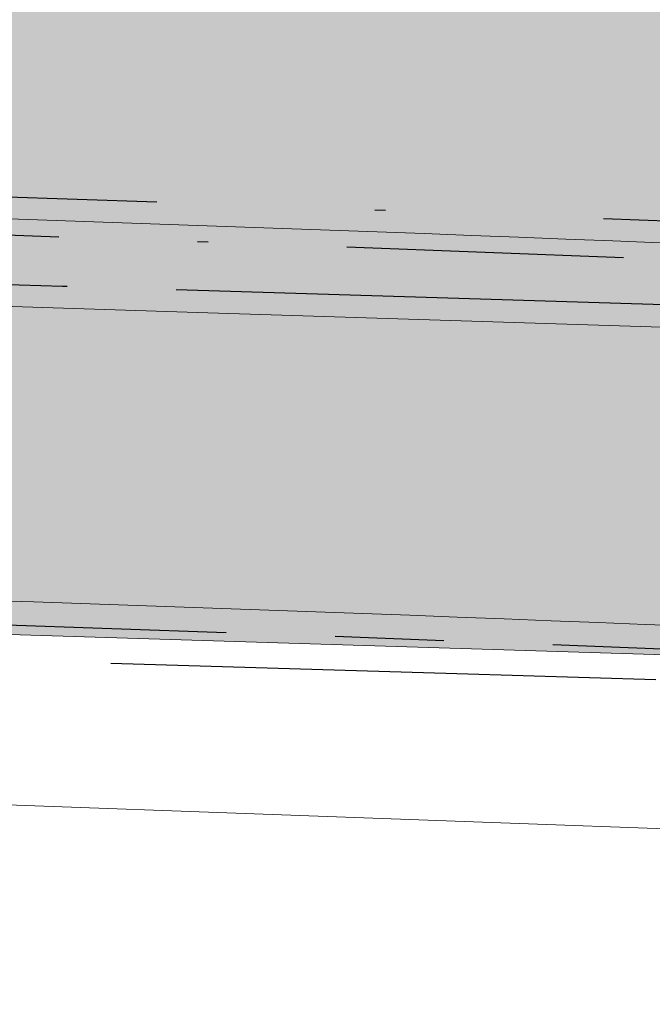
# Model space of a CAD drawing. Header units: millimetres. Extents: x 812 to 183790, y 13 to 580968.
# Tile 68 of 256: x 182509.42 to 182515.22, y 580819.33 to 580828.36. Entities that reach past the tile are written whole.
import ezdxf

# ---------------------------------------------------------------- set-up
doc = ezdxf.new("R2010")
doc.units = ezdxf.units.MM
doc.header["$LTSCALE"] = 5
for name, pattern in [('DASHDOT', [25.4, 12.7, -6.35, 0, -6.35]), ('ORG-VW-030-270-STREEP-010', [3, 0.3, -2.7]), ('VH-GELEIDEBAND_50X200', [8, 4, -2, 0, -2]), ('VH-OPSLUITBAND_80X200', [14, 8, -2, 2, -2]), ('VH-RWSBAND', [24, 10, -2, 2, -2, 2, -2, 2, -2]), ('VH-TROTTOIRBAND_180-200', [20, 10, -2, 2, -2, 2, -2])]:
    doc.linetypes.add(name, pattern=pattern)
for name, color, linetype, lineweight in [('kant verharding', 252, 'Continuous', 9), ('N-BH-VH-KANTOPSLUITING_GELEIDEBAND_50X200-G', 20, 'VH-GELEIDEBAND_50X200', 30), ('N-BH-VH-KANTOPSLUITING_OPSLUITBAND_80X200-G', 150, 'VH-OPSLUITBAND_80X200', 30), ('N-BH-VH-KANTOPSLUITING_TROTTOIRBAND_RWS-G', 10, 'VH-RWSBAND', 30), ('N-WE-VH-KANTVERHARDING-G', 7, 'Continuous', 0), ('N-WEG-ASF-GOOTTEGEL', 7, 'DASHDOT', 25), ('V-VERHARDING FIETS', 7, 'Continuous', 9), ('V-WE-VH-KANTOPSLUITING_TROTTOIRBAND_180 200-G', 6, 'VH-TROTTOIRBAND_180-200', 25)]:
    doc.layers.add(name, color=color, linetype=linetype, lineweight=lineweight)
doc.layers.add('N-BH-VW-MARKERING_LANGS_STREEP_30270_010-G', color=7, linetype='ORG-VW-030-270-STREEP-010', lineweight=0, true_color=0xffffff)
for name, color, linetype, lineweight, transparency in [('N-PV-GR-GRAS_02-G', 85, 'Continuous', 15, 0.3), ('N-WE-VH-VERHARDING_ASFALT_ROOD-A', 12, 'Continuous', 9, 0.7), ('N-WE-VH-VERHARDING_TEGEL-A', 253, 'Continuous', 5, 0.75), ('V-WE-VH-VERHARDING_TEGEL-A', 253, 'Continuous', 18, 0.5)]:
    doc.layers.add(name, color=color, linetype=linetype, lineweight=lineweight, transparency=transparency)
doc.layers.add('V-WEG-ALG-ARCERING betontegels 60mm dik rood', color=7, linetype='Continuous', transparency=0.6)

msp = doc.modelspace()

# ---------------------------------------------------------------- hatches: boundary and pattern name
at = {"layer": 'N-PV-GR-GRAS_02-G'}
h = msp.add_hatch(dxfattribs=at)
h.set_pattern_fill('AGR-GRAS_02', color=256, scale=0.1, angle=90.00000000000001, style=0, pattern_type=2)
h.set_pattern_definition([(90, (0, 0), (-1, 0.9999999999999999), [0.25, -0.75]), (90, (-0.6000000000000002, 0.5499999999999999), (-1, 0.9999999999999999), [0.25, -0.75]), (180, (-0.35, 0.09999999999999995), (-0.9999999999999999, -1), [0.25, -0.75]), (180, (-0.7000000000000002, 0.4999999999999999), (-0.9999999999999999, -1), [0.25, -0.75]), (135, (-0.7000000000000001, 0.1999999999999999), (-1.000000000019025, -1.608122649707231e-16), [0.25, -1.164213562]), (225, (-8.844674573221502e-17, 0.55), (1.608122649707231e-16, -1.000000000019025), [0.25, -1.164213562]), (116.5650512, (-0.3000000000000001, 0.2499999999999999), (-4.000646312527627e-10, 1.000000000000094), [0.25, -1.986067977]), (116.5650512, (-0.8000000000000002, 0.7), (-4.000646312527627e-10, 1.000000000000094), [0.25, -1.986067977]), (153.43494882, (-1.125685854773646e-16, 0.7000000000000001), (-1.000000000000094, 5.099846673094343e-11), [0.25, -1.986067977]), (153.43494882, (-0.4500000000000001, 0.2499999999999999), (-1.000000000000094, 5.099846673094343e-11), [0.25, -1.986067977]), (153.43494882, (-0.2000000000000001, 0.6000000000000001), (-1.000000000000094, 5.099846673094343e-11), [0.25, -1.986067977]), (206.5650512, (-0.55, -8.844674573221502e-17), (-1.000000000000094, -4.000650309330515e-10), [0.25, -1.986067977]), (243.43494882, (-0.15, 0.2), (-5.09988220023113e-11, -1.000000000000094), [0.25, -1.986067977])])
edge = h.paths.add_edge_path()
edge.add_line((182455.8422390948, 580832.357112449), (182455.6124364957, 580831.9360913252))
edge.add_arc((182464.1276147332, 580847.703720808), 17.91999999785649, 241.62910164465, 269.0976136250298)
edge.add_line((182463.8453933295, 580829.7859432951), (182491.5234362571, 580829.3499887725))
edge.add_arc((182475.6818700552, 579823.5947403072), 1005.880000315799, 87.86447263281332, 89.0976136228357, ccw=False)
edge.add_arc((182475.6818700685, 579823.5947408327), 1005.87999979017, 85.9329129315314, 87.86447263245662, ccw=False)
edge.add_line((182547.0233695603, 580826.9416222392), (182574.9237051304, 580824.9578100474))
edge.add_line((182574.9237051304, 580824.9578100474), (182573.7002319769, 580825.0744470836))
edge.add_line((182573.7002319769, 580825.0744470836), (182570.5026350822, 580825.379282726))
edge.add_line((182570.5026350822, 580825.379282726), (182567.3050381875, 580825.6841183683))
edge.add_line((182567.3050381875, 580825.6841183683), (182564.1074412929, 580825.9889540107))
edge.add_line((182564.1074412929, 580825.9889540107), (182560.9039097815, 580826.293177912))
edge.add_line((182560.9039097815, 580826.293177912), (182557.4745113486, 580826.5741194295))
edge.add_line((182557.4745113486, 580826.5741194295), (182554.0451129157, 580826.8550609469))
edge.add_line((182554.0451129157, 580826.8550609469), (182550.6157144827, 580827.1360024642))
edge.add_line((182550.6157144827, 580827.1360024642), (182547.1863160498, 580827.4169439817))
edge.add_line((182547.1863160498, 580827.4169439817), (182543.7569176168, 580827.6978854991))
edge.add_line((182543.7569176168, 580827.6978854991), (182540.4340331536, 580827.9373642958))
edge.add_line((182540.4340331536, 580827.9373642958), (182537.3086117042, 580828.099976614))
edge.add_line((182537.3086117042, 580828.099976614), (182534.1831902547, 580828.2625889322))
edge.add_line((182534.1831902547, 580828.2625889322), (182531.0577688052, 580828.4252012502))
edge.add_line((182531.0577688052, 580828.4252012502), (182527.9323473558, 580828.5878135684))
edge.add_line((182527.9323473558, 580828.5878135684), (182524.8069259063, 580828.7504258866))
edge.add_line((182524.8069259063, 580828.7504258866), (182522.5364941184, 580828.8346088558))
edge.add_line((182522.5364941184, 580828.8346088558), (182520.6773474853, 580828.8810640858))
edge.add_line((182520.6773474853, 580828.8810640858), (182518.8182008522, 580828.9275193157))
edge.add_line((182518.8182008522, 580828.9275193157), (182516.9590542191, 580828.9739745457))
edge.add_line((182516.9590542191, 580828.9739745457), (182515.099907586, 580829.0204297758))
edge.add_line((182515.099907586, 580829.0204297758), (182513.2407609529, 580829.0668850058))
edge.add_line((182513.2407609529, 580829.0668850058), (182509.7778118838, 580829.2558328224))
edge.add_line((182509.7778118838, 580829.2558328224), (182508.3219401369, 580829.2954682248))
edge.add_line((182508.3219401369, 580829.2954682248), (182506.86606839, 580829.3351036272))
edge.add_line((182506.86606839, 580829.3351036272), (182505.4101966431, 580829.3747390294))
edge.add_line((182505.4101966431, 580829.3747390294), (182503.9543248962, 580829.4143744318))
edge.add_line((182503.9543248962, 580829.4143744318), (182501.0309565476, 580829.4972953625))
edge.add_line((182501.0309565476, 580829.4972953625), (182495.9139554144, 580829.6449200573))
edge.add_line((182495.9139554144, 580829.6449200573), (182490.7969542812, 580829.7925447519))
edge.add_line((182490.7969542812, 580829.7925447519), (182485.6799531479, 580829.9401694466))
edge.add_line((182485.6799531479, 580829.9401694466), (182480.5629520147, 580830.0877941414))
edge.add_line((182480.5629520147, 580830.0877941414), (182476.5693457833, 580830.1611014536))
edge.add_line((182476.5693457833, 580830.1611014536), (182472.8554942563, 580830.2159017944))
edge.add_line((182472.8554942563, 580830.2159017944), (182469.1416427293, 580830.2707021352))
edge.add_line((182469.1416427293, 580830.2707021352), (182465.4277912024, 580830.3255024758))
edge.add_line((182465.4277912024, 580830.3255024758), (182462.3622964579, 580830.3833315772))
edge.add_line((182462.3622964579, 580830.3833315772), (182461.8835026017, 580830.4532442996))
edge.add_line((182461.8835026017, 580830.4532442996), (182461.4047087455, 580830.5231570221))
edge.add_line((182461.4047087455, 580830.5231570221), (182460.9259148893, 580830.5930697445))
edge.add_line((182460.9259148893, 580830.5930697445), (182460.4471210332, 580830.662982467))
edge.add_line((182460.4471210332, 580830.662982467), (182459.8421252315, 580830.8098225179))
edge.add_line((182459.8421252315, 580830.8098225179), (182459.1530676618, 580831.0079030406))
edge.add_line((182459.1530676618, 580831.0079030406), (182458.4640100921, 580831.2059835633))
edge.add_line((182458.4640100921, 580831.2059835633), (182457.7749525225, 580831.404064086))
edge.add_line((182457.7749525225, 580831.404064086), (182457.0858949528, 580831.6021446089))
edge.add_line((182457.0858949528, 580831.6021446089), (182456.141, 580832.192))
edge.add_line((182456.141, 580832.192), (182455.8422390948, 580832.357112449))
at = {"layer": 'N-WE-VH-VERHARDING_ASFALT_ROOD-A'}
h = msp.add_hatch(color=256, dxfattribs=at)
h.dxf.hatch_style = 1
edge = h.paths.add_edge_path()
edge.add_line((182747.1993971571, 580783.8561674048), (182749.1831745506, 580787.0555788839))
edge.add_arc((182777.2506933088, 580879.540371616), 96.6499999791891, 251.6121813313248, 253.1178727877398, ccw=False)
edge.add_line((182746.7627122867, 580787.8250211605), (182742.2027506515, 580789.3408418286))
edge.add_arc((182743.8273042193, 580794.2278987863), 5.150000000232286, 156.6954549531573, 251.61218132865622, ccw=False)
edge.add_line((182739.0974669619, 580796.2653333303), (182739.2805366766, 580796.6903236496))
edge.add_line((182739.2805366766, 580796.6903236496), (182736.2645268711, 580798.1640339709))
edge.add_line((182736.2645268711, 580798.1640339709), (182735.4984519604, 580796.461090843))
edge.add_arc((182730.9385944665, 580798.5123586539), 4.999999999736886, 251.6121813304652, 335.77923582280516, ccw=False)
edge.add_line((182729.3613579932, 580793.7676431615), (182729.3140408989, 580793.6253016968))
edge.add_line((182729.3140408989, 580793.6253016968), (182726.3284175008, 580794.617781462))
edge.add_arc((182693.7269395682, 580696.5445121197), 103.3500001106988, 71.61218133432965, 74.59884301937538)
edge.add_line((182721.1741763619, 580796.183218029), (182695.6448481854, 580803.2157212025))
edge.add_arc((182561.9673772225, 580317.9409986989), 503.3500000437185, 74.59884302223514, 80.84029245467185)
edge.add_arc((182479.930378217, 579809.1625076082), 1018.699999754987, 80.84029245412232, 81.94296046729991)
edge.add_arc((182551.5445533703, 580315.0689339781), 507.7499999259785, 81.94296046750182, 86.40216300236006)
edge.add_line((182583.4073091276, 580821.818208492), (182546.8439306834, 580824.4179935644))
edge.add_arc((182475.6818700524, 579823.5947404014), 1003.350000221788, 85.9329129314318, 89.09761362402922)
edge.add_line((182491.4835913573, 580826.8203025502), (182461.7813385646, 580827.2881402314))
edge.add_arc((182462.1301780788, 580849.4353931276), 22.14999999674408, 256.0892152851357, 269.09761362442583, ccw=False)
edge.add_line((182456.8050798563, 580827.9350250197), (182455.9997038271, 580824.6832763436))
edge.add_arc((182462.1301780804, 580849.43539314), 25.50000000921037, 256.0892152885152, 269.0976136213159)
edge.add_line((182461.7285795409, 580823.938555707), (182491.4308323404, 580823.4707180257))
edge.add_arc((182475.6818700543, 579823.5947404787), 1000.000000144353, 85.93291293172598, 89.09761362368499, ccw=False)
edge.add_line((182546.6063337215, 580821.0764299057), (182583.1834185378, 580818.475670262))
edge.add_arc((182551.544553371, 580315.0689339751), 504.3999999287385, 81.9429604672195, 86.40371870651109, ccw=False)
edge.add_arc((182479.9303783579, 579809.1625084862), 1015.349998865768, 80.84029245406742, 81.94296046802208, ccw=False)
edge.add_arc((182561.9673772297, 580317.9409987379), 500.0000000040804, 74.59884302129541, 80.84029245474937, ccw=False)
edge.add_line((182694.7551699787, 580799.9860195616), (182720.176144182, 580792.9833643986))
edge.add_arc((182693.6185856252, 580696.5743602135), 100.0000000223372, 70.9245064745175, 74.59884302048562, ccw=False)
edge.add_line((182726.2999553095, 580791.0832385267), (182747.1993971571, 580783.8561674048))
at = {"layer": 'N-WE-VH-VERHARDING_TEGEL-A'}
h = msp.add_hatch(color=256, dxfattribs=at)
h.dxf.hatch_style = 1
edge = h.paths.add_edge_path()
edge.add_line((182734.8123024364, 580795.7757181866), (182734.8589631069, 580795.7427540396))
edge.add_arc((182730.9385944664, 580798.5123586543), 4.799999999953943, 324.7601184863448, 324.9978515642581)
edge.add_line((182734.8704210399, 580795.7590443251), (182734.8123024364, 580795.7757181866))
edge = h.paths.add_edge_path()
edge.add_line((182733.6605132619, 580794.5587327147), (182733.4827499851, 580794.7951994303))
edge.add_line((182733.4827499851, 580794.7951994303), (182733.642615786, 580794.9153781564))
edge.add_arc((182730.938594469, 580798.5123586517), 4.49999999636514, 306.9339257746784, 322.2128002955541)
edge.add_line((182734.4949081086, 580795.7550713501), (182734.5605247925, 580795.8479516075))
edge.add_line((182734.5605247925, 580795.8479516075), (182733.072, 580796.275))
edge.add_line((182733.072, 580796.275), (182733.3354651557, 580796.8943211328))
edge.add_line((182733.3354651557, 580796.8943211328), (182731.4455190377, 580797.5570164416))
edge.add_line((182731.4455190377, 580797.5570164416), (182730.6353043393, 580795.7679075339))
edge.add_line((182730.6353043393, 580795.7679075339), (182727.1012633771, 580796.9426920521))
edge.add_arc((182693.7269393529, 580696.5445113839), 105.8000008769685, 71.61218134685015, 74.59884301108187)
edge.add_line((182721.8248365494, 580798.5452386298), (182696.2955083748, 580805.5777418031))
edge.add_arc((182561.9673772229, 580317.9409987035), 505.8000000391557, 74.5988430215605, 80.84029245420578)
edge.add_arc((182479.9303782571, 579809.1625078), 1021.149999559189, 80.84029245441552, 81.94296046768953)
edge.add_arc((182551.5445533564, 580315.068933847), 510.2000000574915, 81.94296046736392, 85.46479090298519)
edge.add_line((182591.8869353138, 580823.6714626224), (182547.0176956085, 580826.8618237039))
edge.add_arc((182475.6818700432, 579823.59474025), 1005.80000037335, 85.93291293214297, 87.86447263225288)
edge.add_arc((182475.6818700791, 579823.5947410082), 1005.799999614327, 87.86447263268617, 89.09761362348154)
edge.add_line((182491.5221763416, 580829.2699986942), (182463.8441334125, 580829.7059532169))
edge.add_arc((182464.127614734, 580847.7037208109), 18.00000000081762, 241.3733160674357, 269.0976136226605, ccw=False)
edge.add_line((182455.50380209, 580831.9040418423), (182454.0026040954, 580829.1536984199))
edge.add_arc((182458.027942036, 580838.0888343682), 9.799999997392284, 245.7481199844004, 256.0892152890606)
edge.add_line((182455.6719166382, 580828.5762561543), (182456.8892236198, 580828.274759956))
edge.add_arc((182462.1301780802, 580849.4353931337), 21.80000000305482, 256.0892152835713, 269.0976136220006)
edge.add_line((182461.7868507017, 580827.6380968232), (182491.4891034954, 580827.1702591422))
edge.add_arc((182475.6818700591, 579823.5947405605), 1003.700000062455, 85.93291293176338, 89.09761362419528, ccw=False)
edge.add_line((182546.8687542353, 580824.7671121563), (182583.4307033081, 580822.1674287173))
edge.add_arc((182551.5445533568, 580315.0689338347), 508.1000000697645, 81.94296046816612, 86.40200135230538, ccw=False)
edge.add_arc((182479.9303781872, 579809.1625073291), 1019.050000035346, 80.84029245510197, 81.94296046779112, ccw=False)
edge.add_arc((182561.9673772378, 580317.9409987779), 503.6999999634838, 74.5988430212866, 80.84029245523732, ccw=False)
edge.add_line((182695.7377996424, 580803.5531527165), (182721.2671278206, 580796.5206495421))
edge.add_arc((182693.726939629, 580696.5445123), 103.6999999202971, 71.6121813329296, 74.59884302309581, ccw=False)
edge.add_line((182726.4388240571, 580794.9499115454), (182729.4244474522, 580793.9574317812))
edge.add_arc((182730.9385944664, 580798.5123586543), 4.799999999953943, 251.6121813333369, 304.5459103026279)
at = {"layer": 'V-WE-VH-VERHARDING_TEGEL-A'}
h = msp.add_hatch(color=256, dxfattribs=at)
h.dxf.hatch_style = 1
h.paths.add_polyline_path([(182455.50380209, 580831.9040418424), (182454.0026040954, 580829.1536984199), (182455.1793785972, 580828.6235537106), (182457.4684493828, 580827.7761560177), (182458.3543699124, 580827.6966467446), (182459.240290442, 580827.6171374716), (182460.1262109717, 580827.5376281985), (182461.0121315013, 580827.4581189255), (182461.8980520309, 580827.3786096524), (182463.4309021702, 580827.2975462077), (182466.4300845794, 580827.2129600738), (182469.4292669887, 580827.1283739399), (182472.428449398, 580827.0437878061), (182475.4276318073, 580826.9592016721), (182478.4268142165, 580826.8746155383), (182482.0901597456, 580826.7647229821), (182486.1741206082, 580826.638803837), (182490.2580814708, 580826.5128846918), (182494.3420423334, 580826.3869655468), (182498.4260031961, 580826.2610464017), (182502.5099640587, 580826.1351272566), (182506.1804276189, 580826.0231552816), (182509.8141447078, 580825.9124227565), (182513.4478617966, 580825.8016902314), (182517.0815788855, 580825.6909577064), (182520.7152959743, 580825.5802251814), (182524.2312825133, 580825.4572298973), (182527.3406197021, 580825.2918782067), (182530.4499568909, 580825.126526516), (182533.5592940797, 580824.9611748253), (182536.6686312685, 580824.7958231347), (182539.7779684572, 580824.6304714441), (182542.8826534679, 580824.4205348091), (182545.9832235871, 580824.1711624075), (182549.0837937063, 580823.9217900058), (182552.1843638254, 580823.672417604), (182555.2849339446, 580823.4230452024), (182558.3855040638, 580823.1736728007), (182561.7776175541, 580822.8614948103), (182565.2266025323, 580822.5370653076), (182568.6755875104, 580822.2126358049), (182572.1245724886, 580821.8882063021), (182575.5735574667, 580821.5637767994), (182578.9729278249, 580821.2373366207), (182582.0747127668, 580820.8988365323), (182585.1764977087, 580820.560336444), (182588.2782826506, 580820.2218363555), (182591.3800675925, 580819.8833362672), (182594.4818525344, 580819.5448361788), (182597.3201616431, 580819.217742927), (182599.8351769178, 580818.9046462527), (182602.3501921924, 580818.5915495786), (182604.8652074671, 580818.2784529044), (182607.3802227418, 580817.9653562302), (182609.8952380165, 580817.652259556), (182612.5022527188, 580817.308307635), (182615.1390963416, 580816.9543515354), (182617.7759399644, 580816.6003954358), (182620.4127835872, 580816.2464393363), (182623.04962721, 580815.8924832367), (182625.6821626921, 580815.5371008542), (182628.2487090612, 580815.1598716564), (182630.8152554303, 580814.7826424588), (182633.3818017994, 580814.405413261), (182635.9483481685, 580814.0281840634), (182638.5148945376, 580813.6509548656), (182640.9088520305, 580813.2865017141), (182643.0056577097, 580812.9440454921), (182645.1066849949, 580812.5869669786), (182649.7331407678, 580811.8434843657), (182654.6610525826, 580810.9976771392), (182659.5845983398, 580810.1277541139), (182664.5015950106, 580809.2209073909), (182669.4177730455, 580808.3094452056), (182674.3274848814, 580807.3968219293), (182677.7978745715, 580806.717486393), (182681.4834602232, 580805.9883074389), (182682.5561419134, 580805.7764089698), (182684.9756754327, 580805.2926435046), (182687.1587701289, 580804.8424584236), (182687.5950333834, 580804.7497755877), (182688.5658134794, 580804.5453743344), (182691.942734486, 580803.8265346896), (182693.3082887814, 580803.5280725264), (182694.1588380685, 580803.3421723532), (182695.1163212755, 580803.1284630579), (182696.0328516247, 580802.9147075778), (182698.4671679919, 580802.3411580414), (182699.8880365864, 580802.002470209), (182700.9154670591, 580801.7514305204), (182703.6816411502, 580801.0520885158), (182704.9411721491, 580800.7243029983), (182706.2974861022, 580800.3645149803), (182708.5389078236, 580799.7676658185), (182710.1164709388, 580799.3389751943), (182710.6464851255, 580799.1937133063), (182712.0099856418, 580798.8072204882), (182713.2967522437, 580798.4386594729), (182716.7264716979, 580797.4636331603), (182723.5066324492, 580795.5239116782), (182726.4968512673, 580794.663166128), (182727.3084001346, 580794.4231579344), (182728.0477511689, 580794.1719112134), (182728.8740394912, 580793.873556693), (182729.4180243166, 580793.6918490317), (182729.9658196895, 580793.5767088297), (182730.3581934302, 580793.5467172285), (182730.799268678, 580793.5473738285), (182731.231872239, 580793.5830296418), (182731.542407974, 580793.6503250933), (182731.8546702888, 580793.7378761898), (182732.0998600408, 580793.8333926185), (182732.3213766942, 580793.9285000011), (182732.0272807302, 580794.4860460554), (182732.1865636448, 580794.5768947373), (182733.3101242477, 580795.2202400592), (182733.6364069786, 580794.6344489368), (182733.93622217, 580794.854119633), (182734.2097343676, 580795.0760206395), (182734.4287125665, 580795.2756150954), (182734.6903004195, 580795.5501082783), (182735.0136131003, 580795.9772983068), (182734.377188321, 580795.8671633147), (182733.0210113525, 580796.2700042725), (182733.2838603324, 580796.912683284), (182731.5540290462, 580797.5186960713), (182731.2552716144, 580796.8068930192), (182730.729043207, 580796.9599167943), (182726.1020050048, 580798.3054292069), (182718.9625096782, 580800.3496603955), (182718.4160003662, 580800.5009564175), (182715.5652089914, 580801.2899114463), (182714.1112266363, 580801.6892641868), (182712.3440093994, 580802.1710212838), (182710.6560049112, 580802.6222766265), (182709.3319069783, 580802.9792803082), (182706.609705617, 580803.6939101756), (182703.3677847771, 580804.5379753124), (182701.3589935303, 580805.0443390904), (182700.5153028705, 580805.2582380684), (182699.4743178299, 580805.5221566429), (182697.8327108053, 580805.9171204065), (182696.1734659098, 580806.3020211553), (182694.3965783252, 580806.709951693), (182692.8954627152, 580807.0401306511), (182690.3557770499, 580807.5877108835), (182688.9071975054, 580807.886457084), (182687.6379852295, 580808.1450767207), (182683.6757236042, 580808.9361017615), (182679.6123346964, 580809.7449619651), (182675.1949920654, 580810.6082856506), (182670.3037859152, 580811.5180185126), (182665.3893322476, 580812.4436214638), (182660.4699901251, 580813.3379424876), (182655.5498397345, 580814.2276462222), (182650.6210678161, 580815.068098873), (182645.6896016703, 580815.8936605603), (182643.7789000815, 580816.1975006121), (182641.8689180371, 580816.5057984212), (182639.8882419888, 580816.8151474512), (182637.7470668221, 580817.126883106), (182635.6058916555, 580817.4386187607), (182633.4647164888, 580817.7503544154), (182631.3235413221, 580818.0620900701), (182629.1823661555, 580818.3738257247), (182627.0411909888, 580818.6855613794), (182626.1597309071, 580818.8073901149), (182625.3830276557, 580818.9134263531), (182624.6063244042, 580819.0194625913), (182623.8296211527, 580819.1254988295), (182623.0529179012, 580819.2315350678), (182622.2762146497, 580819.337571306), (182621.9199819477, 580819.7672465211), (182621.9209604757, 580820.4718695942), (182620.4378271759, 580820.6764278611), (182620.4414245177, 580819.8231229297), (182619.2580839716, 580819.752084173), (182617.6276921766, 580819.9756801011), (182615.9973003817, 580820.1992760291), (182614.3669085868, 580820.4228719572), (182612.7365167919, 580820.6464678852), (182611.0569451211, 580820.8751093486), (182608.4660893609, 580821.1972426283), (182605.8752336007, 580821.519375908), (182603.2843778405, 580821.8415091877), (182600.6935220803, 580822.1636424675), (182598.1026663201, 580822.4857757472), (182595.3366593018, 580822.8106270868), (182592.2799801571, 580823.1399891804), (182589.2233010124, 580823.4693512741), (182586.1666218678, 580823.7987133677), (182583.1099427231, 580824.1280754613), (182580.0532635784, 580824.4574375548), (182576.8978288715, 580824.7696114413), (182573.7002319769, 580825.0744470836), (182570.5026350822, 580825.379282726), (182567.3050381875, 580825.6841183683), (182564.1074412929, 580825.9889540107), (182560.9039097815, 580826.293177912), (182557.4745113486, 580826.5741194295), (182554.0451129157, 580826.8550609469), (182550.6157144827, 580827.1360024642), (182547.1863160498, 580827.4169439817), (182543.7569176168, 580827.6978854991), (182540.4340331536, 580827.9373642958), (182537.3086117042, 580828.099976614), (182534.1831902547, 580828.2625889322), (182531.0577688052, 580828.4252012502), (182527.9323473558, 580828.5878135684), (182524.8069259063, 580828.7504258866), (182522.5364941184, 580828.8346088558), (182520.6773474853, 580828.8810640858), (182518.8182008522, 580828.9275193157), (182516.9590542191, 580828.9739745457), (182515.099907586, 580829.0204297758), (182513.2407609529, 580829.0668850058), (182509.7778118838, 580829.2558328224), (182508.3219401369, 580829.2954682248), (182506.86606839, 580829.3351036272), (182505.4101966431, 580829.3747390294), (182503.9543248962, 580829.4143744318), (182501.0309565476, 580829.4972953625), (182495.9139554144, 580829.6449200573), (182490.7969542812, 580829.7925447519), (182485.6799531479, 580829.9401694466), (182480.5629520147, 580830.0877941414), (182476.5693457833, 580830.1611014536), (182472.8554942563, 580830.2159017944), (182469.1416427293, 580830.2707021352), (182465.4277912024, 580830.3255024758), (182462.3622964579, 580830.3833315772), (182461.8835026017, 580830.4532442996), (182461.4047087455, 580830.5231570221), (182460.9259148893, 580830.5930697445), (182460.4471210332, 580830.662982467), (182459.8421252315, 580830.8098225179), (182459.1530676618, 580831.0079030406), (182458.4640100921, 580831.2059835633), (182457.7749525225, 580831.404064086), (182457.0858949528, 580831.6021446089), (182456.141, 580832.192), (182455.7722195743, 580832.395809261)])
at = {"layer": 'V-WEG-ALG-ARCERING betontegels 60mm dik rood', "transparency": 33554687}
h = msp.add_hatch(dxfattribs=at)
h.set_pattern_fill('AR-B88', color=12, scale=0.002)
h.set_pattern_definition([(0, (0, 0), (0, 0.4064), []), (90, (0, 0), (-0.2032, 0.4064), [0.4064, -0.4064])])
h.paths.add_polyline_path([(182456.7796553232, 580827.8323721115), (182456.0371003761, 580824.834266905), (182456.5324103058, 580824.738634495), (182457.7337455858, 580824.6161256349), (182459.0168544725, 580824.4852777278), (182460.2999633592, 580824.3544298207), (182461.5830722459, 580824.2235819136), (182462.8661811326, 580824.0927340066), (182466.1309907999, 580824.0094225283), (182469.3958004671, 580823.9261110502), (182472.6606101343, 580823.8427995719), (182475.9254198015, 580823.7594880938), (182479.1902294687, 580823.6761766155), (182483.9152788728, 580823.526095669), (182488.6403282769, 580823.3760147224), (182493.365377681, 580823.2259337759), (182498.0904270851, 580823.0758528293), (182502.8154764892, 580822.9257718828), (182507.0550561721, 580822.7942710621), (182511.2946358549, 580822.6627702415), (182515.5342155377, 580822.5312694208), (182519.7737952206, 580822.3997686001), (182524.0133749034, 580822.2682677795), (182527.323686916, 580822.0872619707), (182530.6339989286, 580821.9062561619), (182533.9443109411, 580821.7252503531), (182537.2546229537, 580821.5442445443), (182540.5649349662, 580821.3632387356), (182543.6955329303, 580821.1240624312), (182546.8261308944, 580820.8848861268), (182549.9567288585, 580820.6457098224), (182553.0873268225, 580820.4065335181), (182556.2179247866, 580820.1673572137), (182557.9495304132, 580820.0122154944), (182559.6811360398, 580819.8570737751), (182561.4127416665, 580819.7019320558), (182563.1443472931, 580819.5467903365), (182565.3989931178, 580819.3447872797), (182565.2510934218, 580819.8720979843), (182565.311356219, 580820.4463733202), (182565.3716190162, 580821.020648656), (182565.4318818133, 580821.5949239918), (182565.5099669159, 580822.3390372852), (182563.3869391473, 580822.5219468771), (182561.5879060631, 580822.6769426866), (182559.7888729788, 580822.8319384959), (182557.9898398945, 580822.9869343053), (182556.1908068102, 580823.1419301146), (182553.1875021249, 580823.3836382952), (182550.1841974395, 580823.6253464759), (182547.1808927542, 580823.8670546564), (182544.1775880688, 580824.108762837), (182541.1742833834, 580824.3504710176), (182537.6662864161, 580824.5354679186), (182534.1582894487, 580824.7204648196), (182530.6502924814, 580824.9054617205), (182527.142295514, 580825.0904586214), (182523.6342985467, 580825.2754555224), (182519.471817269, 580825.4074218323), (182515.3093359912, 580825.5393881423), (182511.1468547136, 580825.6713544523), (182506.9843734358, 580825.8033207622), (182502.8218921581, 580825.9352870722), (182498.1621439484, 580826.0785414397), (182493.5023957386, 580826.2217958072), (182488.8426475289, 580826.3650501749), (182484.1828993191, 580826.5083045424), (182479.5231511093, 580826.6515589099), (182476.1302599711, 580826.7540281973), (182472.7373688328, 580826.8564974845), (182469.3444776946, 580826.9589667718), (182465.9515865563, 580827.0614360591), (182462.5586954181, 580827.1639053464), (182461.5116248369, 580827.2583286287), (182460.4645542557, 580827.352751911), (182459.4174836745, 580827.4471751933), (182458.3704130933, 580827.5415984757), (182457.3233425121, 580827.636021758)])

# ---------------------------------------------------------------- linework, layer by layer
at = {"layer": 'kant verharding', "color": 251, "lineweight": 0, "true_color": 0x696969, "flags": 128}
msp.add_lwpolyline([(182455.691, 580822.094), (182457.34, 580822.094), (182457.664, 580822.094), (182463.979, 580822.093), (182479.036, 580821.91), (182500, 580821.502), (182520.958, 580820.736), (182534.163, 580819.99), (182537.1345486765, 580819.8221260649)], dxfattribs=at)
at = {"layer": 'N-BH-VH-KANTOPSLUITING_GELEIDEBAND_50X200-G', "ltscale": 0.2, "flags": 128}
msp.add_lwpolyline([(182583.4315200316, 580822.1673706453), (182546.8687542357, 580824.7671121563, 0.01380948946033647), (182491.4891035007, 580827.1702591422), (182461.7868507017, 580827.6380968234, -0.05682087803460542), (182456.8892236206, 580828.2747599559), (182455.6719166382, 580828.5762561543, -0.04515218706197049), (182454.0026040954, 580829.1536984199)], format="xyb", dxfattribs=at)
at = {"layer": 'N-BH-VH-KANTOPSLUITING_OPSLUITBAND_80X200-G', "ltscale": 0.2, "flags": 128}
msp.add_lwpolyline([(182455.6124364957, 580831.9360913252, 0.120431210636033), (182463.8453933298, 580829.7859432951), (182491.5234362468, 580829.3499887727, -0.005380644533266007), (182513.1643333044, 580828.7761368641, -0.008428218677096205), (182547.0233695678, 580826.9416222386), (182591.8917942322, 580823.7513191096)], format="xyb", dxfattribs=at)
at = {"layer": 'N-BH-VH-KANTOPSLUITING_TROTTOIRBAND_RWS-G', "ltscale": 0.1, "flags": 128}
msp.add_lwpolyline([(182583.1678151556, 580818.2562242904), (182546.5907303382, 580820.8569839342, 0.01380948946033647), (182491.4273675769, 580823.2507453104), (182461.7251147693, 580823.718582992, -0.05682087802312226), (182455.946813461, 580824.4697286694, 0.4921360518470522), (182455.5995332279, 580824.1935277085), (182455.5952964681, 580823.193336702)], format="xyb", dxfattribs=at)
at = {"layer": 'N-BH-VW-MARKERING_LANGS_STREEP_30270_010-G', "flags": 128}
msp.add_lwpolyline([(182456.4204226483, 580826.3819510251, 0.05682087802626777), (182461.7561402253, 580825.6883386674), (182491.4583930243, 580825.2205009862, -0.01380948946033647), (182546.7304515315, 580822.822022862), (182583.2932173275, 580820.2222813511, -0.0194646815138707), (182622.4859659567, 580816.2227411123, -0.004811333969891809), (182641.8394336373, 580813.2929111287, -0.0272401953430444), (182695.2199272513, 580801.6731771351), (182720.749255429, 580794.6406739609, -0.01303250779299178), (182725.8237018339, 580793.0994725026), (182740.3404034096, 580788.273836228), (182741.7480871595, 580787.8117286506, 0.01724129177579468), (182754.88792644, 580784.047882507), (182772.1086401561, 580779.7515293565, 0.0687850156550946), (182778.0306018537, 580779.1145959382)], format="xyb", dxfattribs=at)
at = {"layer": 'N-WE-VH-KANTVERHARDING-G', "flags": 128}
for points in [[(182591.8861202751, 580823.6715205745), (182547.0176956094, 580826.8618237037, 0.008428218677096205), (182513.1613522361, 580828.6961924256, 0.005380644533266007), (182491.5221763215, 580829.2699986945), (182463.8441334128, 580829.7059532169, -0.1215636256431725), (182455.50380209, 580831.9040418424), (182455.7722195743, 580832.3958092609)], [(182727.2499595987, 580794.4695133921), (182726.3757345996, 580794.7601229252, 0.01303250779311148), (182721.2140127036, 580796.3278315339), (182695.6846845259, 580803.360334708, 0.0272401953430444), (182642.1180108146, 580815.0205959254, 0.004811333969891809), (182622.7312439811, 580817.9554669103, 0.01945909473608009), (182583.4173351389, 580821.9678743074), (182546.854569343, 580824.5676158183, 0.01380948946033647), (182491.4859537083, 580826.9702839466), (182461.7837009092, 580827.4381216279, -0.05682087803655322), (182456.8411414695, 580828.0806257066), (182455.6238344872, 580828.382121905, -0.04515218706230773), (182453.9204543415, 580828.9713487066)], [(182753.5446014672, 580781.9194174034), (182753.2149958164, 580782.0003551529, -0.02303789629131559), (182748.7980434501, 580783.303352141), (182726.2999553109, 580791.0832385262, 0.01603369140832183), (182720.1761441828, 580792.9833643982), (182694.7551699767, 580799.9860195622, 0.0272401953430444), (182641.56085646, 580811.5652263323, 0.004811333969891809), (182622.2406879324, 580814.4900153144, 0.0194661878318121), (182583.1834185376, 580818.475670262), (182546.6063337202, 580821.0764299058, 0.01380948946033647), (182491.4308323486, 580823.4707180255), (182461.728579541, 580823.938555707, -0.05682087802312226), (182455.9997038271, 580824.6832763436, 0.4921360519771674), (182455.3795605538, 580824.1900603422), (182455.3953213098, 580823.1901845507)]]:
    msp.add_lwpolyline(points, format="xyb", dxfattribs=at)
at = {"layer": 'N-WEG-ASF-GOOTTEGEL', "ltscale": 0.04, "flags": 128}
msp.add_lwpolyline([(182729.3140408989, 580793.6253016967), (182726.3284175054, 580794.6177814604, 0.01303250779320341), (182721.1741763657, 580796.1832180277), (182695.6448481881, 580803.2157212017, 0.0272401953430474), (182642.0941327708, 580814.872508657, 0.004811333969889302), (182622.7102201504, 580817.8069475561, 0.01945939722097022), (182583.4073091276, 580821.8182084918), (182546.8439306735, 580824.417993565, 0.01380948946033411), (182491.4835913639, 580826.82030255), (182461.7813385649, 580827.2881402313, -0.05682087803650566), (182456.8050798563, 580827.9350250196)], format="xyb", dxfattribs=at)
at = {"layer": 'V-VERHARDING FIETS'}
for points in [[(182537.6662864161, 580824.5354679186, 0), (182534.1582894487, 580824.7204648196, 0), (182530.6502924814, 580824.9054617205, 0), (182527.142295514, 580825.0904586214, 0), (182523.6342985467, 580825.2754555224, 0), (182519.471817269, 580825.4074218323, 0), (182515.3093359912, 580825.5393881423, 0), (182511.1468547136, 580825.6713544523, 0), (182506.9843734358, 580825.8033207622, 0), (182502.8218921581, 580825.9352870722, 0), (182498.1621439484, 580826.0785414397, 0), (182493.5023957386, 580826.2217958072, 0), (182488.8426475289, 580826.3650501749, 0), (182484.1828993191, 580826.5083045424, 0), (182479.5231511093, 580826.6515589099, 0)], [(182537.2546229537, 580821.5442445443, 0), (182533.9443109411, 580821.7252503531, 0), (182530.6339989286, 580821.9062561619, 0), (182527.323686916, 580822.0872619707, 0), (182524.0133749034, 580822.2682677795, 0), (182519.7737952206, 580822.3997686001, 0), (182515.5342155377, 580822.5312694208, 0), (182511.2946358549, 580822.6627702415, 0), (182507.0550561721, 580822.7942710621, 0), (182502.8154764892, 580822.9257718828, 0), (182498.0904270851, 580823.0758528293, 0), (182493.365377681, 580823.2259337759, 0), (182488.6403282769, 580823.3760147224, 0), (182483.9152788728, 580823.526095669, 0), (182479.1902294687, 580823.6761766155, 0)]]:
    msp.add_polyline3d(points, dxfattribs=at)
at = {"layer": 'V-WE-VH-KANTOPSLUITING_TROTTOIRBAND_180 200-G', "ltscale": 0.1, "flags": 128}
for points in [[(182645.1066849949, 580812.5869669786), (182643.0056577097, 580812.9440454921), (182640.9088520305, 580813.2865017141), (182638.5148945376, 580813.6509548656), (182635.9483481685, 580814.0281840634), (182633.3818017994, 580814.405413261), (182630.8152554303, 580814.7826424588), (182628.2487090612, 580815.1598716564), (182625.6821626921, 580815.5371008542), (182623.04962721, 580815.8924832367), (182620.4127835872, 580816.2464393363), (182617.7759399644, 580816.6003954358), (182615.1390963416, 580816.9543515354), (182612.5022527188, 580817.308307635), (182609.8952380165, 580817.652259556), (182607.3802227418, 580817.9653562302), (182604.8652074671, 580818.2784529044), (182602.3501921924, 580818.5915495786), (182599.8351769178, 580818.9046462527), (182597.3201616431, 580819.217742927), (182594.4818525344, 580819.5448361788), (182591.3800675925, 580819.8833362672), (182588.2782826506, 580820.2218363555), (182585.1764977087, 580820.560336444), (182582.0747127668, 580820.8988365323), (182578.9729278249, 580821.2373366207), (182575.5735574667, 580821.5637767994), (182572.1245724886, 580821.8882063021), (182568.6755875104, 580822.2126358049), (182565.2266025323, 580822.5370653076), (182561.7776175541, 580822.8614948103), (182558.3855040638, 580823.1736728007), (182555.2849339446, 580823.4230452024), (182552.1843638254, 580823.672417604), (182549.0837937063, 580823.9217900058), (182545.9832235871, 580824.1711624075), (182542.8826534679, 580824.4205348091), (182539.7779684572, 580824.6304714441), (182536.6686312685, 580824.7958231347), (182533.5592940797, 580824.9611748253), (182530.4499568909, 580825.126526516), (182527.3406197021, 580825.2918782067), (182524.2312825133, 580825.4572298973), (182520.7152959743, 580825.5802251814), (182517.0815788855, 580825.6909577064), (182513.4478617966, 580825.8016902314), (182509.8141447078, 580825.9124227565), (182506.1804276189, 580826.0231552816), (182502.5099640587, 580826.1351272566), (182498.4260031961, 580826.2610464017), (182494.3420423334, 580826.3869655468), (182490.2580814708, 580826.5128846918), (182486.1741206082, 580826.638803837), (182482.0901597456, 580826.7647229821), (182478.4268142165, 580826.8746155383), (182475.4276318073, 580826.9592016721), (182472.428449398, 580827.0437878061), (182469.4292669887, 580827.1283739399), (182466.4300845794, 580827.2129600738), (182463.4309021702, 580827.2975462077), (182461.8980520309, 580827.3786096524), (182461.0121315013, 580827.4581189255), (182460.1262109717, 580827.5376281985), (182459.240290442, 580827.6171374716), (182458.3543699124, 580827.6966467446), (182457.4684493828, 580827.7761560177), (182456.1552683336, 580828.2622862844)], [(182644.5207482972, 580809.2631418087), (182640.5128650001, 580809.8178741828), (182636.5142350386, 580810.4127404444), (182632.515605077, 580811.0076067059), (182628.5169751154, 580811.6024729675), (182624.8361014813, 580812.1430925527), (182622.229419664, 580812.5003284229), (182619.6227378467, 580812.8575642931), (182617.0160560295, 580813.2148001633), (182614.4093742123, 580813.5720360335), (182611.802692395, 580813.9292719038), (182608.2814593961, 580814.3699103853), (182604.5393288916, 580814.830693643), (182600.7971983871, 580815.2914769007), (182597.0550678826, 580815.7522601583), (182593.3129373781, 580816.2130434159), (182590.2740291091, 580816.5739058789), (182588.369785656, 580816.7735439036), (182586.4655422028, 580816.9731819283), (182584.5612987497, 580817.172819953), (182582.6570552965, 580817.3724579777), (182580.7528118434, 580817.5720960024), (182577.9297326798, 580817.8533118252), (182575.0681664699, 580818.1379446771), (182572.2066002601, 580818.4225775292), (182569.3450340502, 580818.7072103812), (182566.4834678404, 580818.9918432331), (182562.7091854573, 580819.3239116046), (182558.1478635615, 580819.6968838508), (182553.5865416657, 580820.0698560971), (182549.0252197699, 580820.4428283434), (182544.4638978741, 580820.8158005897), (182540.0778888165, 580821.1651133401), (182537.0525009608, 580821.3308022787), (182534.0271131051, 580821.4964912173), (182531.0017252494, 580821.662180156), (182527.9763373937, 580821.8278690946), (182524.9509495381, 580821.9935580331), (182521.2975742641, 580822.1262124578), (182517.3637878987, 580822.2441161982), (182513.4300015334, 580822.3620199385), (182509.4962151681, 580822.4799236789), (182505.5624288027, 580822.5978274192), (182501.5163085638, 580822.7218295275), (182497.1641223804, 580822.8624473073), (182492.811936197, 580823.0030650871), (182488.4597500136, 580823.1436828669), (182484.1075638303, 580823.2843006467), (182479.7553776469, 580823.4249184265), (182476.554723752, 580823.5128877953), (182473.5642399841, 580823.5912481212), (182470.5737562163, 580823.669608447), (182467.5832724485, 580823.7479687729), (182464.5927886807, 580823.8263290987), (182462.3679735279, 580823.9276391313), (182461.1883166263, 580824.060276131), (182460.0086597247, 580824.1929131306), (182458.8290028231, 580824.3255501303), (182457.6493459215, 580824.4581871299), (182455.9364758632, 580824.6507769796), (182455.7250138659, 580824.550848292), (182455.5578254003, 580824.2469368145), (182455.5595501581, 580824.1981820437)]]:
    msp.add_lwpolyline(points, dxfattribs=at)

doc.saveas('drawing.dxf')
